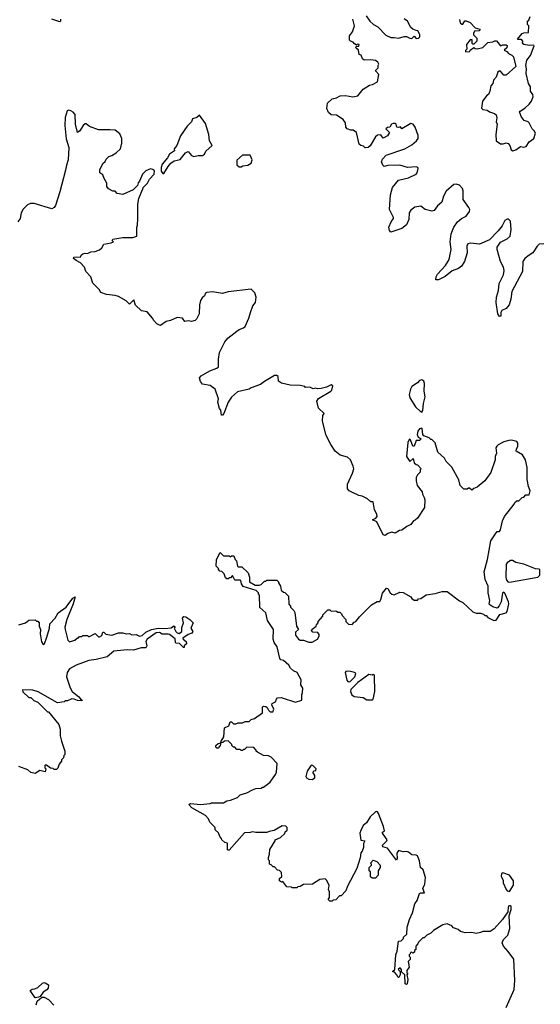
# Model space of a CAD drawing. Extents: x 2323203 to 2567568, y 883585 to 1022917.
# Tile 83 of 256: x 2427464 to 2432165, y 995170 to 1004060. Entities that reach past the tile are written whole.
import ezdxf

# ---------------------------------------------------------------- set-up
doc = ezdxf.new("R2010")
doc.units = 0

msp = doc.modelspace()

# ---------------------------------------------------------------- linework, layer by layer
at = {"layer": '0CON10XD'}
for points in [[(2427833.3, 1004065), (2427832.5, 1004047.5), (2427825, 1004040), (2427755, 1004063.3)], [(2430473, 1003363), (2430517, 1003373), (2430565, 1003433.8), (2430621.7, 1003468.3), (2430650, 1003475), (2430695, 1003500), (2430707.5, 1003565), (2430680, 1003595), (2430680, 1003605), (2430700, 1003625), (2430700, 1003645), (2430707.5, 1003657.5), (2430697.5, 1003675), (2430675, 1003690), (2430635, 1003696.7), (2430575, 1003693.3), (2430560, 1003705), (2430548.3, 1003738.3), (2430530, 1003745), (2430522.5, 1003785), (2430500, 1003805), (2430501.7, 1003818.3), (2430525, 1003820), (2430530, 1003835), (2430515, 1003837.5), (2430505, 1003830), (2430483.6, 1003843.6), (2430475, 1003857.5), (2430450, 1003865), (2430442.5, 1003875), (2430442.5, 1003915), (2430469.5, 1003950.5), (2430486.7, 1004005), (2430472.5, 1004065)], [(2430592.5, 1004095), (2430625, 1004047.5), (2430657, 1004017), (2430697.5, 1003995), (2430770.7, 1003920.7), (2430815, 1003897.5), (2430845, 1003900), (2430885, 1003892.5), (2430935, 1003907.5), (2430955, 1003907.5), (2430985, 1003892.5), (2431005, 1003890), (2431025, 1003910), (2431045, 1003890), (2431065, 1003892.5), (2431077.5, 1003905), (2431077, 1003927), (2431059.3, 1003959.3), (2431043, 1003963), (2431013, 1003973), (2430995, 1003990), (2430965, 1004047.5), (2430935, 1004067.5)], [(2431435, 1004060), (2431441.7, 1004031.7), (2431455, 1004020), (2431465, 1004020), (2431481.7, 1004048.3), (2431495, 1004050), (2431530, 1004035), (2431575, 1003987.5), (2431620, 1003975), (2431615, 1003960), (2431570, 1003955), (2431562.5, 1003935), (2431561.7, 1003921.7), (2431591.7, 1003891.7), (2431590, 1003865), (2431565, 1003840), (2431555, 1003840), (2431550, 1003845), (2431548.3, 1003878.3), (2431531.7, 1003878.3), (2431497.5, 1003835), (2431500, 1003795), (2431488.3, 1003781.7), (2431490, 1003770), (2431527, 1003773), (2431530, 1003785), (2431565, 1003810), (2431575, 1003800), (2431595, 1003797.5), (2431645, 1003810), (2431690, 1003855), (2431735, 1003860), (2431755, 1003870), (2431768.3, 1003868.3), (2431805, 1003822.5), (2431825, 1003832.5), (2431855, 1003832.5), (2431866.7, 1003826.7), (2431862.5, 1003805), (2431837.5, 1003785), (2431863.6, 1003773.6), (2431877.5, 1003755), (2431908.8, 1003738.8), (2431923.8, 1003723.8), (2431942.5, 1003637.5), (2431855, 1003560), (2431835, 1003560), (2431803.8, 1003593.8), (2431794.2, 1003595.8), (2431780, 1003585), (2431765, 1003540), (2431742.5, 1003515), (2431737, 1003483), (2431718.3, 1003461.7), (2431710, 1003415), (2431697.5, 1003385), (2431682.5, 1003375), (2431643.3, 1003325), (2431635, 1003260), (2431645, 1003247.5), (2431685, 1003243.3), (2431705, 1003227.5), (2431751.7, 1003211.7), (2431765, 1003200), (2431772.5, 1003175), (2431767, 1003137), (2431776.2, 1003115), (2431763.9, 1003023.9), (2431766.7, 1002965), (2431805, 1002939.2), (2431830.7, 1002939.3), (2431855, 1002947.5), (2431875, 1002942.5), (2431890, 1002925), (2431902.5, 1002885), (2431917, 1002877), (2431942.5, 1002885), (2431985, 1002913.3), (2432015, 1002908.8), (2432037.5, 1002915), (2432063.6, 1002956.4), (2432105, 1002987.5), (2432120, 1003035), (2432110, 1003055), (2432090, 1003075), (2432065, 1003127.5), (2432055, 1003137.5), (2432018.3, 1003148.3), (2431992.5, 1003185), (2431983, 1003213), (2431977.5, 1003225), (2431982.5, 1003235), (2432025, 1003260), (2432065, 1003297.5), (2432085.6, 1003324.4), (2432100, 1003365), (2432095.8, 1003385), (2432076.2, 1003415), (2432076, 1003455), (2432056.7, 1003485), (2432037.5, 1003575), (2432040, 1003615), (2432033.3, 1003645), (2432042.5, 1003695), (2432077.5, 1003735), (2432110, 1003825), (2432105, 1003830), (2432065, 1003826.2), (2432016.1, 1003836.1), (2432002.5, 1003845), (2432007.5, 1003865), (2431995, 1003880), (2431965, 1003880), (2431960, 1003885), (2432000, 1003935), (2432015, 1003942.5), (2432057.5, 1003945), (2432060, 1004005), (2432050, 1004015), (2432050, 1004045), (2432060, 1004055), (2432071.7, 1004088.3)], [(2432195, 1002036.7), (2432155, 1002034.3), (2432135.7, 1002015), (2432096.2, 1001953.8), (2432063.3, 1001933.3), (2432026, 1001905), (2432007.1, 1001875), (2432003.3, 1001785), (2431906.7, 1001605), (2431898.8, 1001535), (2431883.8, 1001485), (2431855, 1001453.3), (2431817, 1001433), (2431807.5, 1001415), (2431807, 1001383), (2431795, 1001380), (2431780, 1001405), (2431765.7, 1001505), (2431768.9, 1001555), (2431786.1, 1001613.9), (2431793.5, 1001676.5), (2431831.8, 1001755), (2431838.2, 1001795), (2431833.3, 1001825), (2431804.4, 1001875), (2431774.4, 1001985), (2431774.4, 1002004.4), (2431805, 1002051.4), (2431865, 1002081.4), (2431892, 1002105), (2431902, 1002165), (2431895, 1002240), (2431878.8, 1002258.8), (2431865, 1002260), (2431845, 1002246.2), (2431821.4, 1002198.6), (2431783, 1002153), (2431705, 1002071.4), (2431615, 1002034.2), (2431535, 1002042.5), (2431510, 1002035), (2431500, 1002015), (2431502.9, 1001955), (2431478.6, 1001875), (2431454.4, 1001835), (2431425.9, 1001814.1), (2431368.3, 1001791.7), (2431305, 1001740.8), (2431245, 1001712), (2431221.7, 1001711.7), (2431223, 1001737), (2431235, 1001763.3), (2431309.3, 1001840.7), (2431341.4, 1001895), (2431360.5, 1001985), (2431351.5, 1002055), (2431361.1, 1002125), (2431382.3, 1002187.7), (2431415.4, 1002234.6), (2431454.5, 1002265.5), (2431496, 1002285), (2431525, 1002327.5), (2431527.1, 1002345), (2431520, 1002365), (2431467.3, 1002437.3), (2431468.9, 1002515), (2431462.9, 1002535), (2431435, 1002565.7), (2431405, 1002576), (2431385, 1002571.2), (2431315, 1002510), (2431291.2, 1002465), (2431275, 1002412.5), (2431235, 1002380), (2431205, 1002336.7), (2431185, 1002330), (2431125, 1002346.2), (2431085, 1002375.8), (2431032.1, 1002367.9), (2430995, 1002338.8), (2430980, 1002315), (2430977.5, 1002255), (2430955, 1002206.2), (2430915, 1002173.8), (2430815, 1002141.2), (2430803.3, 1002155), (2430797.5, 1002185), (2430816.7, 1002235), (2430840, 1002265), (2430840, 1002275), (2430804.2, 1002345), (2430811.2, 1002478.8), (2430830, 1002545), (2430885, 1002610), (2430975, 1002632), (2431042.5, 1002665), (2431053.6, 1002676.4), (2431062.5, 1002715), (2431060, 1002725), (2431045, 1002731.2), (2430965, 1002726), (2430895, 1002746), (2430786.4, 1002743.6), (2430755, 1002733.8), (2430743.8, 1002745), (2430731.2, 1002775), (2430739.5, 1002800.5), (2430772.7, 1002837.3), (2430940, 1002895), (2431005, 1002930), (2431047.5, 1002965), (2431061.7, 1002988.3), (2431062.5, 1003015), (2431035, 1003090), (2431016.4, 1003116.4), (2430995, 1003123.3), (2430913.6, 1003073.6), (2430901.7, 1003091.7), (2430885, 1003086.7), (2430870, 1003090), (2430863.3, 1003115), (2430855, 1003123.3), (2430835, 1003123.8), (2430820, 1003115), (2430805, 1003090), (2430785, 1003087.5), (2430770, 1003075), (2430801.7, 1003041.7), (2430785, 1003011.2), (2430745, 1002990), (2430725, 1003020), (2430693.9, 1003016.1), (2430675, 1003002.5), (2430629.3, 1002920.7), (2430610, 1002905), (2430583, 1002903), (2430567, 1002917), (2430545, 1002922.5), (2430527.5, 1002935), (2430505, 1003042.5), (2430475, 1003062.5), (2430455, 1003062.5), (2430420, 1003075), (2430408.3, 1003088.3), (2430407, 1003127), (2430385, 1003157.5), (2430325, 1003197.5), (2430275, 1003200), (2430251.7, 1003221.7), (2430237, 1003257), (2430243.3, 1003305), (2430285, 1003343.8), (2430325.6, 1003354.4), (2430358.3, 1003371.7), (2430405, 1003376), (2430473, 1003363)], [(2431718.3, 999971.7), (2431662.5, 999895), (2431595, 999837.5), (2431563, 999827), (2431545, 999812.5), (2431525, 999830), (2431515, 999830), (2431505, 999820), (2431475, 999820), (2431440, 999855), (2431430, 999905), (2431365, 1000020), (2431315, 1000070), (2431299.3, 1000099.3), (2431240, 1000155), (2431215, 1000240), (2431185, 1000270), (2431175, 1000270), (2431160, 1000285), (2431111.7, 1000301.7), (2431102.5, 1000315), (2431098.3, 1000368.3), (2431095, 1000372.5), (2431075, 1000366.7), (2431058.8, 1000345), (2431053.3, 1000313.3), (2431061.7, 1000291.7), (2431090, 1000275), (2431075, 1000260), (2431045, 1000260), (2431025, 1000210), (2431015, 1000210), (2430992.5, 1000265), (2430985, 1000272.5), (2430980.7, 1000269.3), (2430967, 1000243), (2430957, 1000117), (2430985, 1000070), (2431016.7, 1000096.7), (2431025, 1000060), (2431043, 1000043), (2431055, 1000040), (2431090, 1000005), (2431080, 999995), (2431080, 999975), (2431055, 999950), (2431043, 999927), (2431042.5, 999895), (2431053, 999853), (2431097, 999797), (2431100, 999775), (2431117, 999747), (2431122.5, 999725), (2431117.5, 999655), (2431055, 999560), (2431035, 999540), (2431020, 999535), (2430995, 999502.5), (2430960, 999485), (2430915, 999450), (2430893, 999447), (2430855, 999422.5), (2430825, 999432.5), (2430789.3, 999420.7), (2430765, 999403.3), (2430745, 999407.5), (2430690, 999525), (2430650, 999545), (2430680.5, 999559.5), (2430690.8, 999575), (2430687.1, 999595), (2430666.2, 999635), (2430656.1, 999706.1), (2430635, 999707.5), (2430605, 999732.5), (2430555, 999757.5), (2430525, 999763.3), (2430463, 999793), (2430440, 999805), (2430422.5, 999825), (2430422.5, 999865), (2430470, 999965), (2430480, 1000005), (2430475, 1000030), (2430450, 1000085), (2430425, 1000110), (2430358.3, 1000128.3), (2430313.6, 1000163.6), (2430272.5, 1000225), (2430232.5, 1000305), (2430197.5, 1000435), (2430200, 1000485), (2430212.5, 1000505), (2430161.7, 1000551.7), (2430146, 1000615), (2430160.5, 1000639.5), (2430272.5, 1000705), (2430282.5, 1000715), (2430290, 1000755), (2430275, 1000762.5), (2430235, 1000742.5), (2430185, 1000730), (2430155, 1000726.7), (2430135, 1000732.5), (2430115, 1000727.5), (2430085, 1000742.5), (2430045, 1000740), (2430037, 1000747), (2429995, 1000756.2), (2429905, 1000761.2), (2429826.6, 1000776.6), (2429800, 1000795), (2429798.3, 1000838.3), (2429785, 1000847.5), (2429765, 1000846.2), (2429675, 1000794), (2429637.5, 1000765), (2429555, 1000736.7), (2429535, 1000723.3), (2429431.7, 1000698.3), (2429375, 1000652.5), (2429346.7, 1000605), (2429306.1, 1000503.9), (2429295, 1000490), (2429285, 1000490), (2429280, 1000535), (2429268.3, 1000548.3), (2429252.5, 1000605), (2429257.5, 1000635), (2429227.5, 1000725), (2429185, 1000757.5), (2429115, 1000770), (2429095, 1000792.5), (2429086.2, 1000825), (2429101.2, 1000845), (2429182, 1000888), (2429245, 1000912.5), (2429258, 1000925), (2429258.1, 1000995), (2429268.1, 1001055), (2429315, 1001152), (2429342, 1001185), (2429425, 1001248.6), (2429446.4, 1001263.6), (2429485, 1001277.5), (2429499.3, 1001290.7), (2429533.3, 1001365), (2429546.7, 1001415), (2429567.5, 1001475), (2429593.3, 1001505), (2429600, 1001555), (2429587.5, 1001595), (2429555, 1001627.5), (2429345, 1001602.5), (2429293.6, 1001586.4), (2429205, 1001601.2), (2429153.3, 1001596.7), (2429140, 1001590), (2429132.5, 1001565), (2429110.7, 1001549.3), (2429097.5, 1001525), (2429088.8, 1001485), (2429083.8, 1001405), (2429058.8, 1001355), (2429046.7, 1001345), (2429015, 1001334), (2428985, 1001340), (2428955, 1001333.3), (2428932.5, 1001365), (2428885, 1001371.2), (2428825, 1001343.8), (2428785, 1001333.3), (2428735, 1001300), (2428725, 1001302.5), (2428702.5, 1001315), (2428675, 1001342.5), (2428663.3, 1001365), (2428615, 1001422.5), (2428565, 1001432.5), (2428510.7, 1001480.7), (2428495, 1001530), (2428455, 1001492.5), (2428425, 1001522.5), (2428355, 1001561.2), (2428325, 1001570), (2428247, 1001577), (2428197, 1001597), (2428180, 1001625), (2428125, 1001680), (2428107, 1001737), (2428060, 1001785), (2428050, 1001825), (2428012.5, 1001865), (2427973.3, 1001885), (2427950, 1001905), (2427953, 1001917), (2428015, 1001920), (2428020, 1001935), (2428033.8, 1001946.2), (2428055, 1001952.5), (2428075, 1001947.5), (2428105, 1001962.5), (2428145, 1001967.5), (2428185, 1001982.5), (2428205, 1002000), (2428225, 1002032.5), (2428290, 1002045), (2428310, 1002055), (2428300, 1002065), (2428305, 1002077.5), (2428395, 1002092.5), (2428485, 1002094.2), (2428520, 1002105), (2428520, 1002185), (2428527.5, 1002205), (2428530, 1002265), (2428530, 1002395), (2428540, 1002445), (2428581.7, 1002548.3), (2428617.5, 1002585), (2428635, 1002620), (2428677.5, 1002665), (2428680, 1002695), (2428667, 1002707), (2428645, 1002712.5), (2428603.9, 1002696.1), (2428572.5, 1002665), (2428547, 1002603), (2428533, 1002587), (2428528.3, 1002561.7), (2428487, 1002523), (2428395, 1002482.5), (2428345, 1002490), (2428325, 1002510), (2428305, 1002512.5), (2428265, 1002532.5), (2428251.2, 1002555), (2428251.2, 1002585), (2428226.2, 1002625), (2428215, 1002660), (2428188.3, 1002678.3), (2428187.5, 1002705), (2428215, 1002760), (2428235, 1002780), (2428245, 1002800), (2428270, 1002825), (2428296.7, 1002833.3), (2428335, 1002857.5), (2428372.5, 1002895), (2428386.2, 1002945), (2428386.1, 1002986.1), (2428369.3, 1003029.3), (2428325, 1003062.5), (2428276.4, 1003066.4), (2428175, 1003066.7), (2428095, 1003096.2), (2428065, 1003120), (2428055, 1003120), (2428035.9, 1003104.1), (2428006.7, 1003055), (2427985, 1003040), (2427966.9, 1003115), (2427963.8, 1003205), (2427946.7, 1003225), (2427925, 1003236.7), (2427905, 1003242.5), (2427893.6, 1003236.4), (2427873.9, 1003176.1), (2427870.8, 1003105), (2427882.9, 1002985), (2427908, 1002905), (2427901.9, 1002795), (2427885, 1002746.7), (2427878.8, 1002701.2), (2427826.8, 1002505), (2427787.9, 1002382.1), (2427775, 1002364.2), (2427755, 1002353.3), (2427595, 1002401.2), (2427560.7, 1002399.3), (2427535, 1002387.5), (2427495, 1002350), (2427477.5, 1002315), (2427467.5, 1002265), (2427446.4, 1002233.6)], [(2428765, 1002670), (2428803.3, 1002735), (2428827, 1002763), (2428860, 1002785), (2428913.6, 1002796.4), (2428961.7, 1002858.3), (2428985, 1002870), (2429014.1, 1002834.1), (2429035, 1002823.3), (2429075, 1002833.8), (2429115, 1002834), (2429133.3, 1002845), (2429145, 1002872.5), (2429202.5, 1002925), (2429178.8, 1002965), (2429173, 1003023), (2429141.7, 1003121.7), (2429087, 1003197), (2429063.6, 1003176.4), (2429024.2, 1003165.8), (2429013.6, 1003136.4), (2428975, 1003097.5), (2428915, 1003012.5), (2428882.5, 1002925), (2428860, 1002895), (2428862.5, 1002875), (2428817.5, 1002845), (2428798, 1002812), (2428750, 1002755), (2428740, 1002725), (2428740.7, 1002690.7), (2428755, 1002670), (2428765, 1002670)], [(2429465, 1002732.5), (2429478.3, 1002741.7), (2429525, 1002747.5), (2429552.5, 1002765), (2429562.5, 1002795), (2429545, 1002837.5), (2429475, 1002836.7), (2429425, 1002790), (2429425, 1002750), (2429445, 1002732.5), (2429465, 1002732.5)], [(2431095, 1000517.5), (2431105, 1000530), (2431111.2, 1000595), (2431126, 1000655), (2431116.2, 1000705), (2431120, 1000775), (2431113.3, 1000795), (2431095, 1000808.8), (2431075, 1000803.3), (2431055, 1000780), (2431003.2, 1000746.8), (2430991.2, 1000725), (2430980, 1000675), (2430987.5, 1000645), (2431037.5, 1000565), (2431081.7, 1000521.7), (2431095, 1000517.5)], [(2431379.3, 995859.3), (2431365, 995877.5), (2431325, 995897.5), (2431283, 995887), (2431200, 995835), (2431175, 995812.5), (2431140, 995795), (2431115, 995770), (2431105, 995770), (2431065, 995730), (2431060, 995715), (2431040, 995695), (2431040, 995665), (2431030, 995655), (2431028.3, 995641.7), (2431015, 995630), (2431005, 995640), (2430991.7, 995638.3), (2430990, 995625), (2430980, 995615), (2430980, 995605), (2430990, 995595), (2430990, 995575), (2430970, 995555), (2430980, 995505), (2430960, 995475), (2430960, 995455), (2430967.5, 995447.5), (2430960, 995435), (2430967.5, 995395), (2430962.5, 995355), (2430955, 995347.5), (2430943.3, 995355), (2430940, 995435), (2430911.7, 995461.7), (2430910, 995485), (2430898.3, 995498.3), (2430880, 995485), (2430900, 995465), (2430900, 995435), (2430888.3, 995411.7), (2430881.7, 995411.7), (2430870, 995435), (2430848.3, 995458.3), (2430831.7, 995461.7), (2430831.7, 995468.3), (2430850, 995485), (2430860, 995615), (2430871.7, 995648.3), (2430885, 995740), (2430908.3, 995741.7), (2430930, 995765), (2430930, 995775), (2430958.3, 995801.7), (2430962.5, 995865), (2430983.6, 995936.4), (2431010, 995995), (2431033, 996077), (2431051.7, 996108.3), (2431075, 996170), (2431085, 996177.5), (2431117.5, 996175), (2431103.3, 996215), (2431123.3, 996255), (2431126.7, 996315), (2431106.7, 996385), (2431083.3, 996405), (2431073.3, 996465), (2431055, 996510), (2431045, 996517.5), (2431005, 996520), (2430975, 996543.3), (2430955, 996548.8), (2430925, 996546.7), (2430883, 996557), (2430870, 996535), (2430872.5, 996485), (2430865, 996470), (2430785, 996580), (2430741.7, 996591.7), (2430740, 996605), (2430780, 996645), (2430782.5, 996655), (2430740, 996715), (2430740, 996725), (2430757.5, 996735), (2430748.8, 996775), (2430705, 996892.5), (2430695, 996907.5), (2430685, 996910), (2430675, 996907.5), (2430627, 996863), (2430595, 996807.5), (2430566.4, 996783.6), (2430545, 996740), (2430536.4, 996713.6), (2430543, 996653), (2430580, 996645), (2430568.3, 996621.7), (2430567.5, 996585), (2430557, 996553), (2430543, 996537), (2430537, 996493), (2430507.5, 996395), (2430422.5, 996235), (2430410, 996195), (2430365, 996150), (2430351.7, 996148.3), (2430318.3, 996111.7), (2430295, 996110), (2430285, 996100), (2430265, 996100), (2430250, 996115), (2430260, 996135), (2430260, 996185), (2430252.5, 996205), (2430257, 996243), (2430237, 996287), (2430221.7, 996301.7), (2430175, 996297.5), (2430107, 996253), (2430025, 996250), (2429997, 996233), (2429975, 996230), (2429965, 996220), (2429925, 996220), (2429917.5, 996227.5), (2429875, 996230), (2429838.3, 996278.3), (2429828.3, 996271.7), (2429810, 996285), (2429810, 996305), (2429830, 996325), (2429828.3, 996358.3), (2429808.3, 996378.3), (2429791.7, 996381.7), (2429765, 996410), (2429751.7, 996411.7), (2429735, 996430), (2429720, 996435), (2429720, 996465), (2429710, 996475), (2429710, 996495), (2429720, 996525), (2429723, 996567), (2429770, 996645), (2429770, 996655), (2429820, 996675), (2429858.3, 996711.7), (2429861.7, 996728.3), (2429878.3, 996741.7), (2429880, 996765), (2429868.3, 996778.3), (2429835, 996780), (2429761.7, 996738.3), (2429715, 996730), (2429695, 996720), (2429595, 996720), (2429565, 996727.5), (2429545, 996720), (2429495, 996716.7), (2429355, 996560), (2429345, 996560), (2429340, 996565), (2429340, 996625), (2429315, 996630), (2429290, 996655), (2429287, 996667), (2429270, 996685), (2429258.3, 996718.3), (2429230, 996745), (2429230, 996765), (2429180, 996815), (2429170, 996845), (2429140, 996875), (2429017.5, 996945), (2428992.5, 996975), (2429005, 996982.5), (2429096.2, 996973.8), (2429185, 996982.5), (2429195, 996990), (2429305, 996990), (2429333, 997007), (2429367, 997013), (2429431.7, 997038.3), (2429455, 997060), (2429515, 997080), (2429565, 997107.5), (2429595, 997117.5), (2429645, 997120), (2429655, 997130), (2429665, 997130), (2429726.7, 997175), (2429775, 997243.3), (2429783.3, 997265), (2429790, 997345), (2429735, 997400), (2429711.7, 997411.7), (2429665, 997417.5), (2429610, 997445), (2429600, 997455), (2429600, 997465), (2429577, 997487), (2429515, 997490), (2429495, 997470), (2429485, 997470), (2429475, 997460), (2429465, 997460), (2429455, 997470), (2429425, 997470), (2429405, 997490), (2429395, 997490), (2429380, 997505), (2429380, 997515), (2429345, 997550), (2429313, 997547), (2429297, 997533), (2429280, 997530), (2429272.5, 997505), (2429255, 997483.8), (2429243.8, 997483.8), (2429235, 997492.5), (2429234, 997505), (2429255, 997523.3), (2429280, 997530), (2429282.5, 997545), (2429306.4, 997583.6), (2429312.5, 997665), (2429352.5, 997685), (2429365, 997720), (2429375, 997720), (2429393, 997703), (2429415, 997702.5), (2429435, 997712.5), (2429475, 997712.5), (2429498.3, 997721.7), (2429537, 997723), (2429555, 997740), (2429585, 997750), (2429655, 997800), (2429657.5, 997855), (2429665, 997862.5), (2429685, 997860), (2429699.5, 997849.5), (2429710, 997825), (2429725, 997810), (2429750, 997810), (2429757.5, 997835), (2429740, 997875), (2429743, 997887), (2429775, 997900), (2429782.5, 997925), (2429793, 997937), (2429825, 997940), (2429955, 997897.5), (2430010, 997915), (2430010, 997965), (2430017.5, 997985), (2430020, 998025), (2430002.5, 998055), (2430005, 998100), (2429970, 998165), (2429935, 998180), (2429910, 998205), (2429893, 998233), (2429845, 998273.3), (2429821.2, 998281.2), (2429811.7, 998291.7), (2429787.3, 998397.3), (2429761.2, 998435), (2429753.3, 998465), (2429756.2, 998555), (2429702.5, 998635), (2429687.5, 998705), (2429633, 998753), (2429630, 998865), (2429620, 998875), (2429620, 998885), (2429600, 998905), (2429481.7, 998941.7), (2429467.5, 998965), (2429460, 998995), (2429455, 999000), (2429405, 999000), (2429385, 999040), (2429368.3, 999021.7), (2429355, 999020), (2429345, 999010), (2429335, 999010), (2429321.7, 999021.7), (2429310, 999055), (2429288.3, 999078.3), (2429271.7, 999081.7), (2429260, 999095), (2429260, 999105), (2429237, 999127), (2429240, 999185), (2429275, 999250), (2429305, 999220), (2429355, 999220), (2429365, 999210), (2429375, 999220), (2429398.3, 999218.3), (2429410, 999185), (2429420, 999175), (2429430, 999125), (2429435, 999120), (2429468.3, 999118.3), (2429526.4, 999066.4), (2429540, 999025), (2429540, 998985), (2429590, 998955), (2429626.7, 998953.3), (2429645, 998960), (2429675, 998990), (2429685, 998990), (2429695, 999000), (2429785, 999000), (2429800, 998985), (2429800, 998975), (2429820, 998945), (2429825, 998910), (2429845, 998890), (2429858.3, 998888.3), (2429890, 998855), (2429893, 998783), (2429910, 998765), (2429910, 998755), (2429940, 998725), (2429947, 998707), (2429962.5, 998585), (2429980, 998555), (2429955, 998530), (2429953.9, 998503.9), (2429982.5, 998465), (2429995, 998457.5), (2430025, 998456.7), (2430075, 998440), (2430105, 998440), (2430152.5, 998465), (2430168.8, 998495), (2430167.7, 998507.7), (2430155, 998526.7), (2430110.7, 998530.7), (2430100, 998545), (2430102.5, 998555), (2430140, 998585), (2430143, 998597), (2430160, 998615), (2430160, 998625), (2430200, 998675), (2430200, 998685), (2430245, 998730), (2430265, 998730), (2430275, 998720), (2430311.7, 998721.7), (2430325, 998720), (2430335, 998710), (2430355, 998710), (2430370, 998695), (2430375, 998680), (2430410, 998645), (2430410, 998625), (2430433, 998603), (2430465, 998600), (2430485, 998620), (2430500, 998625), (2430531.7, 998668.3), (2430640, 998775), (2430693, 998807), (2430715, 998807.5), (2430725.8, 998825), (2430738.7, 998881.3), (2430775, 998927.5), (2430787.5, 998925), (2430807.5, 998885), (2430825, 998872.5), (2430845, 998867.5), (2430895, 998890), (2430927, 998887), (2430995, 998847.5), (2431003.6, 998833.6), (2431025, 998820), (2431055, 998820), (2431065, 998830), (2431087, 998833), (2431135, 998867.5), (2431215, 998877.5), (2431277, 998897), (2431325, 998897.5), (2431435, 998812.5), (2431465, 998797.5), (2431555, 998712.5), (2431585, 998700), (2431625, 998700), (2431651.7, 998691.7), (2431665, 998680), (2431675, 998680), (2431691.7, 998661.7), (2431745, 998634), (2431765, 998636.7), (2431800.6, 998689.4), (2431855, 998704.3), (2431865.8, 998715), (2431880, 998785), (2431876, 998805), (2431843, 998883), (2431835, 998890), (2431823, 998883), (2431811.2, 998805), (2431793.6, 998766.4), (2431775, 998747.5), (2431735, 998757.5), (2431707.5, 998775), (2431703.6, 998783.6), (2431708.8, 998815), (2431693.9, 998883.9), (2431692.5, 998945), (2431667.5, 999005), (2431657.5, 999075), (2431687.5, 999185), (2431717.5, 999355), (2431765, 999427.5), (2431775, 999437.5), (2431795, 999440), (2431805, 999452.5), (2431823.8, 999535), (2431840, 999575), (2431930, 999685), (2431935, 999700), (2431955, 999720), (2431968.3, 999711.7), (2432000, 999745), (2432015, 999750), (2432035, 999770), (2432065, 999770), (2432072.5, 999805), (2432057.5, 999845), (2432047, 999907), (2432046.2, 1000015), (2432031.2, 1000085), (2432005, 1000131.2), (2431947.5, 1000165), (2431950, 1000185), (2431962.5, 1000205), (2431962.5, 1000235), (2431951.7, 1000251.7), (2431905, 1000262.5), (2431880.7, 1000259.3), (2431835, 1000247.5), (2431785, 1000222.5), (2431770.7, 1000209.3), (2431762.5, 1000195), (2431770, 1000145), (2431757.5, 1000115), (2431757.5, 1000085), (2431718.3, 999971.7)], [(2431875, 998982.5), (2431905, 998983.3), (2432143.6, 999026.4), (2432158.8, 999045), (2432161.7, 999091.7), (2432155, 999100), (2432120.7, 999100.7), (2432015, 999142.5), (2431945, 999157.5), (2431915, 999177.5), (2431895, 999176.7), (2431865, 999156.7), (2431857.7, 999142.3), (2431854, 999025), (2431860.5, 999000.5), (2431875, 998982.5)], [(2427455.6, 998594.4), (2427517, 998613), (2427545, 998637.5), (2427605, 998640), (2427615, 998630), (2427628.3, 998628.3), (2427640, 998615), (2427640, 998585), (2427652.5, 998555), (2427650, 998515), (2427661.7, 998441.7), (2427675, 998417.5), (2427686.7, 998425), (2427708, 998485), (2427732, 998565), (2427736.7, 998605), (2427783.3, 998656.7), (2427812.5, 998705), (2427882.5, 998755), (2427945, 998836.7), (2427965, 998850), (2427948, 998785), (2427889.2, 998645), (2427871.2, 998575), (2427873.3, 998555), (2427898.3, 998458.3), (2427915, 998442.5), (2427961.7, 998458.3), (2427985, 998480), (2427995, 998480), (2428005, 998490), (2428025, 998490), (2428035, 998500), (2428075, 998500), (2428085, 998490), (2428095, 998490), (2428145, 998517.5), (2428175, 998487.5), (2428185, 998487.5), (2428205, 998500), (2428215, 998530), (2428225, 998530), (2428243, 998513), (2428295, 998503.8), (2428355, 998523.3), (2428395, 998523.3), (2428425, 998513.3), (2428455, 998517.5), (2428477, 998507), (2428515, 998510), (2428545, 998492.5), (2428570.7, 998499.3), (2428601.7, 998528.3), (2428655, 998553.8), (2428715, 998566.7), (2428775, 998562.5), (2428831.7, 998568.3), (2428855, 998587.5), (2428867, 998577), (2428860, 998565), (2428872.5, 998535), (2428885, 998522.5), (2428905, 998517.5), (2428927.5, 998535), (2428927, 998573), (2428942.5, 998615), (2428932.5, 998655), (2428945, 998670), (2428965, 998667.5), (2429000, 998645), (2429030, 998615), (2429010, 998565), (2429027.5, 998535), (2429018.3, 998521.7), (2428985, 998510), (2428937.5, 998475), (2428940, 998465), (2428967.5, 998445), (2428970, 998425), (2428950, 998405), (2428948.3, 998391.7), (2428941.7, 998391.7), (2428907, 998427), (2428875, 998430), (2428870, 998435), (2428868.3, 998468.3), (2428815, 998507.5), (2428803, 998513), (2428750.7, 998510.7), (2428725, 998527.5), (2428695, 998522.5), (2428615, 998467.5), (2428603.8, 998445), (2428612.5, 998405), (2428601.7, 998388.3), (2428560.7, 998389.3), (2428491.7, 998368.3), (2428435, 998370), (2428315, 998357.5), (2428253, 998307), (2428155, 998282.9), (2428087.5, 998275), (2427975, 998231.2), (2427912.3, 998197.7), (2427892.5, 998165), (2427887.5, 998125), (2427918.3, 998028.3), (2427937.5, 997995), (2427996.7, 997945), (2428017.5, 997917.5), (2428027.5, 997915), (2428025, 997910), (2427985, 997911.2), (2427955, 997926.2), (2427935, 997926.7), (2427895, 997910), (2427875, 997910), (2427865, 997900), (2427805, 997892.5), (2427631.7, 997991.7), (2427583, 998007), (2427490, 998010), (2427491.7, 997991.7), (2427545, 997940), (2427565, 997940), (2427591.7, 997911.7), (2427628.3, 997898.3), (2427715, 997810), (2427725, 997810), (2427817, 997697), (2427830, 997655), (2427830, 997595), (2427840, 997545), (2427870, 997455), (2427870, 997425), (2427863, 997417), (2427860, 997395), (2427841.7, 997378.3), (2427840, 997365), (2427821.7, 997338.3), (2427808.3, 997301.7), (2427795, 997290), (2427775, 997290), (2427765, 997300), (2427743, 997303), (2427705, 997330), (2427695, 997330), (2427690, 997325), (2427690, 997305), (2427700, 997295), (2427695, 997270), (2427645, 997280), (2427605, 997252.5), (2427565, 997262.5), (2427536.7, 997286.7), (2427455, 997317.5)], [(2430445, 998081.4), (2430489.2, 998125), (2430498.8, 998155), (2430493.6, 998163.6), (2430478.3, 998168.3), (2430435, 998176.7), (2430410, 998175), (2430403.3, 998165), (2430418.8, 998095), (2430427.5, 998085), (2430445, 998081.4)], [(2430645, 997917.5), (2430655, 997923.3), (2430670.6, 997995), (2430668.1, 998135), (2430665, 998143.3), (2430655, 998146.7), (2430645, 998142.5), (2430615, 998146.7), (2430518, 998075), (2430455, 998011.2), (2430450, 997995), (2430462.5, 997965), (2430485, 997947.5), (2430565, 997940), (2430598.3, 997918.3), (2430645, 997917.5)], [(2430105, 997200), (2430130, 997215), (2430130, 997235), (2430110, 997265), (2430121.7, 997278.3), (2430138.3, 997281.7), (2430140, 997295), (2430110, 997325), (2430095, 997327.5), (2430060, 997275), (2430047.5, 997225), (2430053.6, 997213.6), (2430075, 997202.5), (2430105, 997200)], [(2430675, 996310), (2430645, 996310), (2430631.7, 996321.7), (2430630, 996365), (2430620, 996375), (2430620, 996405), (2430640, 996425), (2430640, 996435), (2430630, 996445), (2430655, 996470), (2430688.3, 996458.3), (2430720, 996425), (2430720, 996405), (2430700, 996375), (2430700, 996335), (2430675, 996310)], [(2431885, 996187.5), (2431921.2, 996245), (2431923.9, 996283.9), (2431886.1, 996336.1), (2431825, 996357.5), (2431815, 996350), (2431811.2, 996325), (2431829.3, 996289.3), (2431828.8, 996265), (2431856.2, 996205), (2431865, 996193.3), (2431885, 996187.5)], [(2431855, 995140), (2431928.2, 995301.8), (2431934.7, 995385), (2431925, 995576.7), (2431875, 995647.5), (2431832.5, 995695), (2431820, 995725), (2431833.3, 995755), (2431870, 995795), (2431890, 995855), (2431882.5, 995967.5), (2431900, 996025), (2431900, 996055), (2431895, 996060), (2431881.7, 996058.3), (2431873, 996047), (2431870, 996005), (2431822.5, 995935), (2431747.7, 995852.3), (2431711.7, 995828.3), (2431645, 995827.5), (2431625, 995817.5), (2431585, 995810), (2431545, 995816.7), (2431486.4, 995816.4), (2431445, 995826.7), (2431423.6, 995843.6), (2431379.3, 995859.3)], [(2427605, 995227.5), (2427557.5, 995295), (2427575, 995307.5), (2427601.7, 995308.3), (2427628.8, 995321.2), (2427668.3, 995361.7), (2427685, 995367.5), (2427695, 995363.3), (2427723.3, 995345), (2427722, 995315), (2427710.3, 995299.7), (2427675, 995280), (2427649.5, 995240.5), (2427635, 995233.8), (2427605, 995227.5)], [(2427613.8, 995163.8), (2427622.3, 995197.7), (2427665, 995233.3), (2427685, 995233.3), (2427723, 995213), (2427771.7, 995161.7)]]:
    msp.add_lwpolyline(points, dxfattribs=at)

doc.saveas('drawing.dxf')
